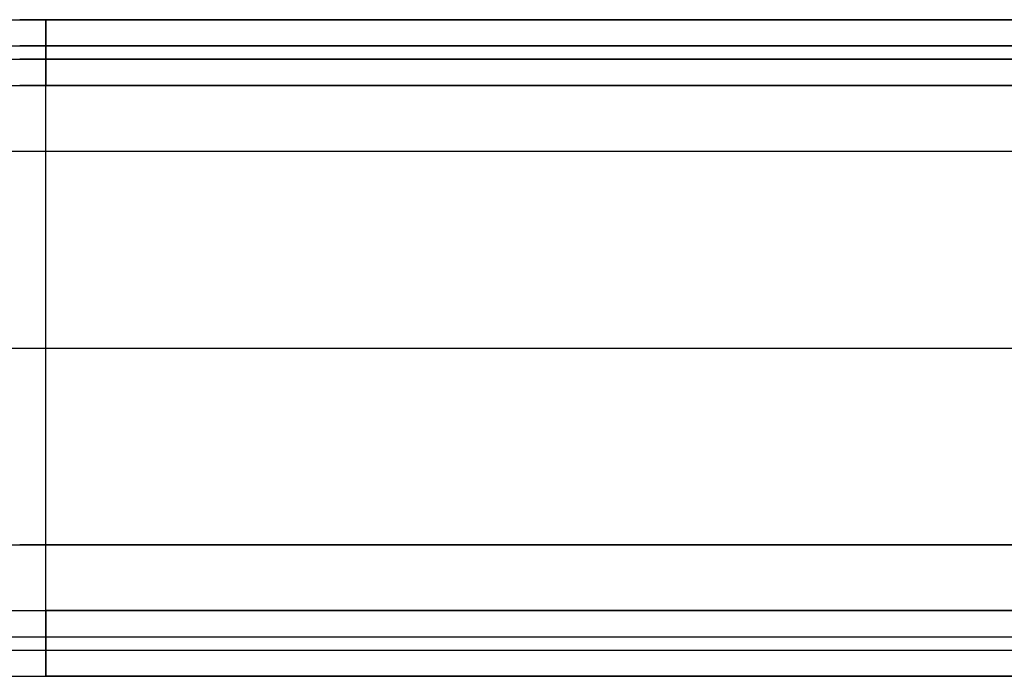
# Model space of a CAD drawing. Header units: millimetres. Extents: x 0 to 20, y -30 to 115.
# Tile 45 of 78: x 2.5 to 6.25, y 57.59 to 60.09. Entities that reach past the tile are written whole.
import ezdxf

# ---------------------------------------------------------------- set-up
doc = ezdxf.new("R2010")
doc.units = ezdxf.units.MM
doc.header["$MEASUREMENT"] = 0
doc.layers.add('Default', color=7, linetype='Continuous', true_color=0x000000)

msp = doc.modelspace()

# ---------------------------------------------------------------- linework, layer by layer
at = {"layer": 'Default'}
for points, degree in [([(0, 60.0859, 188.8262), (7.5, 60.0859, 188.8262), (15, 60.0859, 188.8262)], 2), ([(12.4979, 60.0859, 173.1021), (7.4989, 60.0859, 173.1021), (2.5, 60.0859, 173.1021)], 2), ([(2.6, 60.0859, 171.8262), (2.6, 60.0859, 172.4142), (2.6, 60.0859, 173.0021)], 2), ([(2.6, 60.0859, 173.0021), (7.4989, 60.0859, 173.0021), (12.3979, 60.0859, 173.0021)], 2), ([(2.6, 60.0859, 171.8262), (7.4989, 60.0859, 171.8262), (12.3979, 60.0859, 171.8262)], 2), ([(2.6, 60.0859, 171.8262), (2.6, 59.9609, 171.8262), (2.6, 59.8359, 171.8262)], 2), ([(2.6, 60.0859, 173.0021), (2.6, 59.9609, 173.0021), (2.6, 59.8359, 173.0021)], 2), ([(0.1, 59.9859, 188.8262), (5.0333, 59.9859, 188.8262), (9.9667, 59.9859, 188.8262), (14.9, 59.9859, 188.8262)], 3), ([(12.4979, 59.9859, 173.1021), (7.4989, 59.9859, 173.1021), (2.5, 59.9859, 173.1021)], 2), ([(0.1, 59.9359, 188.8262), (5.0333, 59.9359, 188.8262), (9.9667, 59.9359, 188.8262), (14.9, 59.9359, 188.8262)], 3), ([(12.4979, 59.9359, 173.1021), (7.4989, 59.9359, 173.1021), (2.5, 59.9359, 173.1021)], 2), ([(0, 59.8359, 188.8262), (7.5, 59.8359, 188.8262), (15, 59.8359, 188.8262)], 2), ([(0.1957, 59.8359, 188.8262), (7.5, 59.8359, 188.8262), (14.8043, 59.8359, 188.8262)], 2), ([(12.4979, 59.8359, 173.1021), (7.4989, 59.8359, 173.1021), (2.5, 59.8359, 173.1021)], 2), ([(12.4979, 59.8359, 173.1021), (7.4989, 59.8359, 173.1021), (2.5, 59.8359, 173.1021)], 2), ([(2.6, 59.8359, 171.8262), (5.866, 59.8359, 171.8262), (9.1319, 59.8359, 171.8262), (12.3979, 59.8359, 171.8262)], 3), ([(2.6, 59.8359, 171.8262), (2.6, 59.8359, 172.4142), (2.6, 59.8359, 173.0021)], 2), ([(2.6, 59.8359, 173.0021), (7.4989, 59.8359, 173.0021), (12.3979, 59.8359, 173.0021)], 2), ([(0, 59.5859, 188.8262), (7.5, 59.5859, 188.8262), (15, 59.5859, 188.8262)], 2), ([(0.1957, 59.5859, 188.8262), (7.5, 59.5859, 188.8262), (14.8043, 59.5859, 188.8262)], 2), ([(2.5, 59.5859, 173.1021), (7.4989, 59.5859, 173.1021), (12.4979, 59.5859, 173.1021)], 2), ([(2.5, 59.5859, 173.1021), (7.4989, 59.5859, 173.1021), (12.4979, 59.5859, 173.1021)], 2), ([(0, 58.8359, 189.3262), (7.5, 58.8359, 189.3262), (15, 58.8359, 189.3262)], 2), ([(2.6, 58.8359, 170.5762), (7.4989, 58.8359, 170.5762), (12.3979, 58.8359, 170.5762)], 2), ([(2.6, 58.8359, 170.8262), (5.866, 58.8359, 170.8262), (9.1319, 58.8359, 170.8262), (12.3979, 58.8359, 170.8262)], 3), ([(2.6, 58.8359, 170.8262), (2.6, 58.8359, 170.7012), (2.6, 58.8359, 170.5762)], 2), ([(0, 58.0859, 188.8262), (7.5, 58.0859, 188.8262), (15, 58.0859, 188.8262)], 2), ([(0.1957, 58.0859, 188.8262), (7.5, 58.0859, 188.8262), (14.8043, 58.0859, 188.8262)], 2), ([(12.4979, 58.0859, 173.1021), (7.4989, 58.0859, 173.1021), (2.5, 58.0859, 173.1021)], 2), ([(12.4979, 58.0859, 173.1021), (7.4989, 58.0859, 173.1021), (2.5, 58.0859, 173.1021)], 2), ([(0, 57.8359, 188.8262), (7.5, 57.8359, 188.8262), (15, 57.8359, 188.8262)], 2), ([(0.1957, 57.8359, 188.8262), (7.5, 57.8359, 188.8262), (14.8043, 57.8359, 188.8262)], 2), ([(2.5, 57.8359, 173.1021), (7.4989, 57.8359, 173.1021), (12.4979, 57.8359, 173.1021)], 2), ([(2.5, 57.8359, 173.1021), (7.4989, 57.8359, 173.1021), (12.4979, 57.8359, 173.1021)], 2), ([(2.6, 57.8359, 171.8262), (5.866, 57.8359, 171.8262), (9.1319, 57.8359, 171.8262), (12.3979, 57.8359, 171.8262)], 3), ([(2.6, 57.8359, 173.0021), (2.6, 57.8359, 172.4142), (2.6, 57.8359, 171.8262)], 2), ([(12.3979, 57.8359, 173.0021), (7.4989, 57.8359, 173.0021), (2.6, 57.8359, 173.0021)], 2), ([(2.6, 57.8359, 171.8262), (2.6, 57.7109, 171.8262), (2.6, 57.5859, 171.8262)], 2), ([(2.6, 57.5859, 173.0021), (2.6, 57.7109, 173.0021), (2.6, 57.8359, 173.0021)], 2), ([(0.1, 57.7359, 188.8262), (5.0333, 57.7359, 188.8262), (9.9667, 57.7359, 188.8262), (14.9, 57.7359, 188.8262)], 3), ([(2.5, 57.7359, 173.1021), (7.4989, 57.7359, 173.1021), (12.4979, 57.7359, 173.1021)], 2), ([(0.1, 57.6859, 188.8262), (5.0333, 57.6859, 188.8262), (9.9667, 57.6859, 188.8262), (14.9, 57.6859, 188.8262)], 3), ([(2.5, 57.6859, 173.1021), (7.4989, 57.6859, 173.1021), (12.4979, 57.6859, 173.1021)], 2), ([(0, 57.5859, 188.8262), (7.5, 57.5859, 188.8262), (15, 57.5859, 188.8262)], 2), ([(2.5, 57.5859, 173.1021), (7.4989, 57.5859, 173.1021), (12.4979, 57.5859, 173.1021)], 2), ([(2.6, 57.5859, 173.0021), (2.6, 57.5859, 172.4142), (2.6, 57.5859, 171.8262)], 2), ([(12.3979, 57.5859, 173.0021), (7.4989, 57.5859, 173.0021), (2.6, 57.5859, 173.0021)], 2), ([(2.6, 57.5859, 171.8262), (7.4989, 57.5859, 171.8262), (12.3979, 57.5859, 171.8262)], 2)]:
    msp.add_open_spline(points, degree=degree, dxfattribs=at)
for points in [[(2.6, 58.8359, 170.5762), (2.6, 60.0859, 170.5762), (2.6, 60.0859, 171.8262)], [(2.6, 58.8359, 170.8262), (2.6, 59.8359, 170.8262), (2.6, 59.8359, 171.8262)], [(2.6, 57.5859, 171.8262), (2.6, 57.5859, 170.5762), (2.6, 58.8359, 170.5762)], [(2.6, 57.8359, 171.8262), (2.6, 57.8359, 170.8262), (2.6, 58.8359, 170.8262)]]:
    msp.add_rational_spline(points, [1, 0.707106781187, 1], degree=2, dxfattribs=at)

doc.saveas('drawing.dxf')
